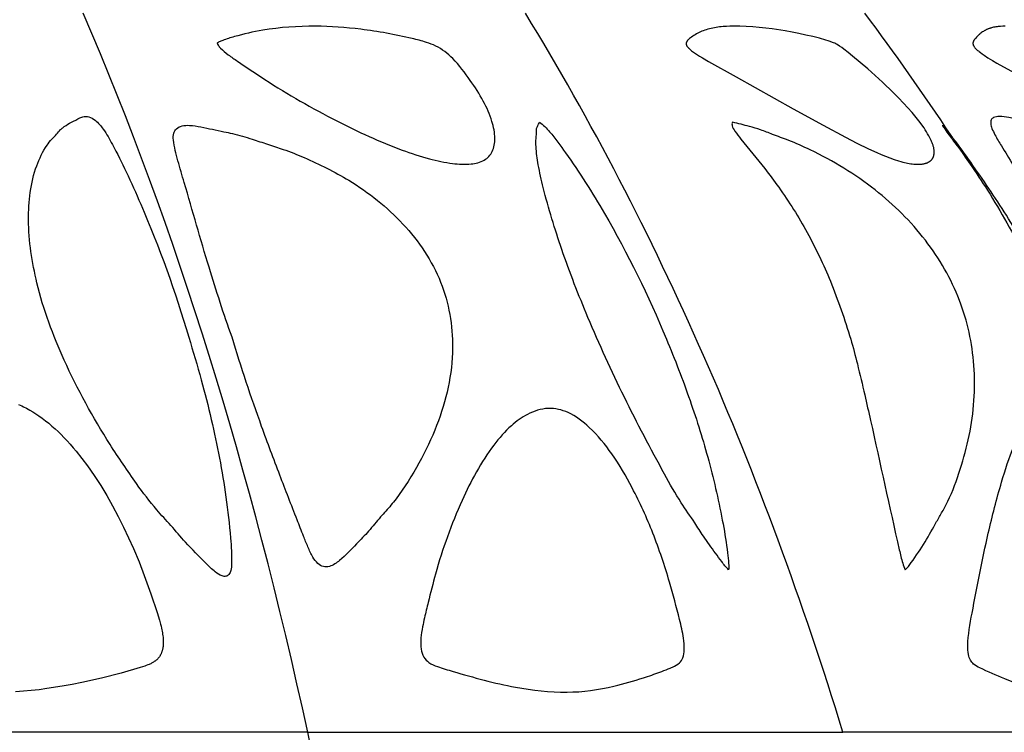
# Model space of a CAD drawing. Header units: millimetres. Extents: x 1250 to 1725, y 0 to 1655.
# Tile 51 of 256: x 1527 to 1566, y 342 to 370. Entities that reach past the tile are written whole.
import ezdxf

# ---------------------------------------------------------------- set-up
doc = ezdxf.new("R2010")
doc.units = ezdxf.units.MM
doc.header["$MEASUREMENT"] = 0
doc.layers.add('Crea2D$visibili$tangenti', color=7, linetype='Continuous', true_color=0x000000)

msp = doc.modelspace()

# ---------------------------------------------------------------- linework, layer by layer
at = {"layer": 'Crea2D$visibili$tangenti'}
for p, q in [((1564.012, 364.343), (1563.534, 365.072)), ((1538.23, 341.82), (1513.808, 341.82)), ((1538.23, 341.82), (1559.202, 341.82)), ((1575.294, 341.82), (1559.202, 341.82))]:
    msp.add_line(p, q, dxfattribs=at)
msp.add_lwpolyline([(1558.879, 368.826), (1558.837, 368.844), (1558.794, 368.86), (1558.708, 368.891), (1558.621, 368.919), (1558.533, 368.946), (1558.279, 369.019), (1558.024, 369.085), (1557.753, 369.149), (1557.481, 369.207), (1557.209, 369.261), (1556.935, 369.31), (1556.431, 369.386), (1556.179, 369.418), (1555.925, 369.445), (1555.672, 369.466), (1555.417, 369.481), (1555.163, 369.49), (1554.908, 369.492), (1554.774, 369.49), (1554.639, 369.486), (1554.504, 369.477), (1554.437, 369.471), (1554.37, 369.464), (1554.303, 369.456), (1554.236, 369.446), (1554.17, 369.435), (1554.104, 369.422), (1554.038, 369.408), (1553.972, 369.392), (1553.908, 369.374), (1553.843, 369.355), (1553.787, 369.336), (1553.731, 369.316), (1553.676, 369.294), (1553.622, 369.271), (1553.568, 369.246), (1553.515, 369.219), (1553.463, 369.191), (1553.412, 369.162), (1553.364, 369.132), (1553.317, 369.102), (1553.271, 369.069), (1553.226, 369.036), (1553.19, 369.008), (1553.172, 368.993), (1553.163, 368.986), (1553.155, 368.978), (1553.147, 368.97), (1553.139, 368.962), (1553.131, 368.954), (1553.123, 368.946), (1553.115, 368.937), (1553.108, 368.928), (1553.101, 368.919), (1553.094, 368.91), (1553.089, 368.902), (1553.085, 368.895), (1553.08, 368.887), (1553.078, 368.883), (1553.076, 368.879), (1553.074, 368.875), (1553.072, 368.871), (1553.07, 368.867), (1553.068, 368.863), (1553.067, 368.858), (1553.065, 368.854), (1553.064, 368.85), (1553.062, 368.846), (1553.061, 368.842), (1553.06, 368.837), (1553.059, 368.833), (1553.058, 368.829), (1553.058, 368.825), (1553.057, 368.82), (1553.057, 368.816), (1553.056, 368.814), (1553.056, 368.812), (1553.056, 368.81), (1553.056, 368.807), (1553.056, 368.805), (1553.056, 368.803), (1553.056, 368.801), (1553.057, 368.799), (1553.057, 368.797), (1553.057, 368.795), (1553.057, 368.792), (1553.057, 368.79), (1553.058, 368.788), (1553.058, 368.786), (1553.059, 368.784), (1553.059, 368.782), (1553.06, 368.779), (1553.06, 368.777), (1553.061, 368.775), (1553.061, 368.773), (1553.063, 368.769), (1553.064, 368.766), (1553.066, 368.762), (1553.067, 368.758), (1553.069, 368.754), (1553.071, 368.75), (1553.073, 368.746), (1553.075, 368.742), (1553.078, 368.739), (1553.082, 368.731), (1553.087, 368.724), (1553.092, 368.717), (1553.102, 368.703), (1553.112, 368.689), (1553.122, 368.676), (1553.132, 368.664), (1553.143, 368.652), (1553.154, 368.641), (1553.165, 368.629), (1553.176, 368.618), (1553.192, 368.604), (1553.208, 368.589), (1553.241, 368.561), (1553.275, 368.534), (1553.31, 368.507), (1553.388, 368.45), (1553.467, 368.397), (1553.583, 368.322), (1553.701, 368.25), (1553.94, 368.11), (1555.016, 367.516), (1557.253, 366.258), (1558.427, 365.611), (1559.308, 365.141), (1559.753, 364.913), (1560.202, 364.694), (1560.532, 364.542), (1560.698, 364.47), (1560.866, 364.401), (1561.035, 364.336), (1561.205, 364.275), (1561.378, 364.22), (1561.465, 364.195), (1561.552, 364.171), (1561.674, 364.141), (1561.735, 364.127), (1561.797, 364.115), (1561.859, 364.105), (1561.921, 364.096), (1561.983, 364.089), (1562.046, 364.084), (1562.093, 364.082), (1562.14, 364.081), (1562.164, 364.081), (1562.187, 364.082), (1562.211, 364.083), (1562.234, 364.084), (1562.258, 364.086), (1562.281, 364.089), (1562.305, 364.092), (1562.328, 364.095), (1562.351, 364.099), (1562.374, 364.104), (1562.397, 364.109), (1562.42, 364.115), (1562.43, 364.117), (1562.44, 364.12), (1562.45, 364.123), (1562.461, 364.126), (1562.471, 364.129), (1562.481, 364.133), (1562.491, 364.136), (1562.501, 364.14), (1562.511, 364.145), (1562.521, 364.149), (1562.531, 364.154), (1562.541, 364.159), (1562.551, 364.164), (1562.561, 364.169), (1562.571, 364.175), (1562.58, 364.18), (1562.59, 364.186), (1562.599, 364.193), (1562.608, 364.199), (1562.617, 364.206), (1562.626, 364.212), (1562.635, 364.219), (1562.643, 364.226), (1562.652, 364.234), (1562.66, 364.241), (1562.667, 364.249), (1562.675, 364.257), (1562.682, 364.265), (1562.689, 364.273), (1562.696, 364.281), (1562.703, 364.29), (1562.709, 364.299), (1562.715, 364.308), (1562.721, 364.317), (1562.726, 364.326), (1562.731, 364.336), (1562.736, 364.346), (1562.74, 364.355), (1562.744, 364.365), (1562.748, 364.375), (1562.752, 364.386), (1562.755, 364.396), (1562.758, 364.406), (1562.761, 364.417), (1562.764, 364.427), (1562.766, 364.438), (1562.768, 364.449), (1562.77, 364.46), (1562.772, 364.471), (1562.773, 364.482), (1562.774, 364.493), (1562.775, 364.504), (1562.776, 364.515), (1562.777, 364.526), (1562.777, 364.548), (1562.777, 364.571), (1562.776, 364.593), (1562.775, 364.616), (1562.773, 364.638), (1562.771, 364.654), (1562.769, 364.67), (1562.764, 364.702), (1562.758, 364.734), (1562.751, 364.766), (1562.742, 364.797), (1562.733, 364.828), (1562.724, 364.859), (1562.713, 364.889), (1562.702, 364.919), (1562.69, 364.949), (1562.677, 364.979), (1562.664, 365.009), (1562.636, 365.068), (1562.607, 365.125), (1562.565, 365.203), (1562.521, 365.28), (1562.475, 365.356), (1562.428, 365.431), (1562.379, 365.505), (1562.328, 365.578), (1562.224, 365.721), (1562.072, 365.918), (1561.914, 366.109), (1561.75, 366.297), (1561.582, 366.48), (1561.379, 366.692), (1561.172, 366.9), (1560.748, 367.305), (1560.174, 367.824), (1559.88, 368.077), (1559.582, 368.324), (1559.413, 368.46), (1559.241, 368.59), (1559.153, 368.653), (1559.064, 368.714), (1558.973, 368.771), (1558.926, 368.799)], close=True, dxfattribs=at)
for points in [[(1565.559, 369.492), (1565.468, 369.491), (1565.377, 369.486), (1565.332, 369.483), (1565.286, 369.479), (1565.241, 369.473), (1565.196, 369.467), (1565.151, 369.459), (1565.106, 369.451), (1565.062, 369.441), (1565.018, 369.429), (1564.996, 369.423), (1564.974, 369.416), (1564.953, 369.409), (1564.932, 369.402), (1564.91, 369.394), (1564.889, 369.386), (1564.868, 369.377), (1564.847, 369.368), (1564.829, 369.359), (1564.811, 369.35), (1564.792, 369.341), (1564.774, 369.331), (1564.756, 369.321), (1564.739, 369.311), (1564.721, 369.3), (1564.704, 369.289), (1564.67, 369.267), (1564.636, 369.243), (1564.604, 369.218), (1564.572, 369.192), (1564.549, 369.171), (1564.526, 369.15), (1564.503, 369.129), (1564.481, 369.107), (1564.438, 369.062), (1564.396, 369.016), (1564.377, 368.996), (1564.369, 368.985), (1564.36, 368.974), (1564.351, 368.964), (1564.347, 368.958), (1564.343, 368.952), (1564.339, 368.947), (1564.336, 368.941), (1564.332, 368.935), (1564.328, 368.929), (1564.324, 368.921), (1564.32, 368.914), (1564.317, 368.906), (1564.313, 368.898), (1564.31, 368.89), (1564.307, 368.882), (1564.306, 368.878), (1564.305, 368.874), (1564.304, 368.87), (1564.303, 368.865), (1564.302, 368.861), (1564.301, 368.857), (1564.3, 368.853), (1564.299, 368.849), (1564.298, 368.845), (1564.298, 368.841), (1564.297, 368.836), (1564.297, 368.832), (1564.297, 368.828), (1564.296, 368.824), (1564.296, 368.82), (1564.296, 368.816), (1564.296, 368.812), (1564.296, 368.807), (1564.297, 368.803), (1564.297, 368.799), (1564.298, 368.794), (1564.299, 368.789), (1564.3, 368.784), (1564.301, 368.779), (1564.302, 368.774), (1564.303, 368.769), (1564.305, 368.764), (1564.307, 368.759), (1564.309, 368.754), (1564.311, 368.749), (1564.313, 368.744), (1564.315, 368.74), (1564.317, 368.735), (1564.32, 368.73), (1564.322, 368.725), (1564.325, 368.721), (1564.33, 368.711), (1564.336, 368.702), (1564.342, 368.693), (1564.349, 368.684), (1564.356, 368.676), (1564.362, 368.667), (1564.377, 368.65), (1564.389, 368.636), (1564.402, 368.622), (1564.414, 368.609), (1564.427, 368.596), (1564.454, 368.571), (1564.48, 368.547), (1564.508, 368.523), (1564.536, 368.501), (1564.593, 368.457), (1564.664, 368.405), (1564.737, 368.353), (1564.885, 368.255), (1565.061, 368.145), (1565.239, 368.039), (1567.161, 366.992)], [(1526.897, 354.668), (1526.962, 354.64), (1527.026, 354.612), (1527.09, 354.582), (1527.215, 354.518), (1527.339, 354.451), (1527.46, 354.379), (1527.579, 354.304), (1527.696, 354.226), (1527.829, 354.131), (1527.958, 354.033), (1528.085, 353.931), (1528.209, 353.825), (1528.331, 353.717), (1528.45, 353.606), (1528.566, 353.492), (1528.68, 353.375), (1528.804, 353.244), (1528.925, 353.11), (1529.044, 352.974), (1529.16, 352.835), (1529.385, 352.553), (1529.601, 352.263), (1529.866, 351.882), (1530.119, 351.493), (1530.359, 351.096), (1530.588, 350.692), (1530.806, 350.281), (1531.013, 349.866), (1531.211, 349.445), (1531.4, 349.021), (1531.621, 348.495), (1531.829, 347.963), (1532.086, 347.241), (1532.327, 346.514), (1532.424, 346.209), (1532.468, 346.055), (1532.488, 345.978), (1532.506, 345.9), (1532.518, 345.841), (1532.529, 345.782), (1532.539, 345.722), (1532.548, 345.663), (1532.555, 345.603), (1532.562, 345.543), (1532.566, 345.483), (1532.569, 345.423), (1532.571, 345.373), (1532.571, 345.324), (1532.569, 345.274), (1532.568, 345.25), (1532.566, 345.225), (1532.564, 345.201), (1532.562, 345.176), (1532.558, 345.152), (1532.555, 345.128), (1532.55, 345.103), (1532.545, 345.079), (1532.54, 345.055), (1532.534, 345.031), (1532.528, 345.011), (1532.522, 344.991), (1532.515, 344.971), (1532.508, 344.952), (1532.5, 344.932), (1532.492, 344.913), (1532.483, 344.893), (1532.474, 344.875), (1532.465, 344.856), (1532.454, 344.838), (1532.444, 344.82), (1532.433, 344.802), (1532.421, 344.784), (1532.409, 344.767), (1532.396, 344.751), (1532.383, 344.735), (1532.37, 344.72), (1532.356, 344.705), (1532.343, 344.691), (1532.328, 344.677), (1532.314, 344.664), (1532.299, 344.651), (1532.283, 344.638), (1532.268, 344.626), (1532.252, 344.614), (1532.235, 344.602), (1532.219, 344.591), (1532.202, 344.58), (1532.185, 344.569), (1532.168, 344.559), (1532.134, 344.539), (1532.106, 344.524), (1532.079, 344.51), (1532.051, 344.497), (1532.022, 344.484), (1531.965, 344.46), (1531.908, 344.438), (1531.849, 344.418), (1531.672, 344.361), (1530.916, 344.142), (1530.155, 343.945), (1529.387, 343.772), (1529.002, 343.696), (1528.615, 343.626), (1528.007, 343.531), (1527.703, 343.491), (1527.397, 343.458), (1527.091, 343.431), (1526.784, 343.412)]]:
    msp.add_lwpolyline(points, dxfattribs=at)
for centre, radius, start, end in [((1478.08, 308.549), 102.456, 33.57382, 36.85485), ((1563.418, 365.174), 0.0427, 23.4002, 52.9599), ((1338.554, 299.444), 204.123, 2.87274, 11.98164)]:
    msp.add_arc(centre, radius, start, end, dxfattribs=at)
for points in [[(1538.23, 341.82), (1536.024, 352.02), (1533.075, 361.595), (1529.435, 370.001)], [(1559.202, 341.82), (1556.083, 352.02), (1551.911, 361.595), (1546.764, 370.001)]]:
    msp.add_open_spline(points, degree=3, dxfattribs=at)
for points, knots in [([(1534.682, 368.826), (1534.69, 368.835), (1534.717, 368.853), (1534.789, 368.894), (1535.004, 368.98), (1535.567, 369.151), (1536.769, 369.426), (1537.842, 369.498), (1538.534, 369.492), (1539.129, 369.492), (1540.4, 369.393), (1541.85, 369.135), (1542.823, 368.888), (1543.392, 368.679), (1544.008, 368.193), (1544.578, 367.41), (1545.122, 366.602), (1545.457, 365.826), (1545.599, 365.151), (1545.518, 364.579), (1545.153, 364.189), (1544.57, 364.057), (1544.153, 364.084), (1543.911, 364.115), (1543.603, 364.154), (1542.933, 364.295), (1541.392, 364.805), (1539.216, 365.813), (1537.087, 367.029), (1535.713, 367.966), (1535.126, 368.361), (1534.872, 368.574), (1534.731, 368.73), (1534.689, 368.798), (1534.682, 368.826)], [0, 0, 0, 0, 0.033751, 0.099206, 0.246998, 0.727444, 1.864551, 3.939592, 3.939592, 3.939592, 5.722435, 7.765209, 8.345493, 8.738771, 9.569987, 10.668418, 11.629365, 12.498661, 13.178746, 13.700436, 14.169811, 14.707901, 15.435931, 15.435931, 15.435931, 16.367519, 17.485737, 20.296353, 23.551543, 24.835861, 25.280785, 25.676916, 25.826317, 25.912699, 25.912699, 25.912699, 25.912699]), ([(1527.622, 359.431), (1527.427, 360.242), (1527.194, 361.784), (1527.403, 363.651), (1527.892, 364.673), (1528.192, 365.063), (1528.393, 365.246), (1528.517, 365.412), (1528.682, 365.563), (1528.91, 365.701), (1529.131, 365.811), (1529.3, 365.904), (1529.442, 365.96), (1529.675, 365.956), (1529.965, 365.779), (1530.275, 365.408), (1530.666, 364.716), (1531.152, 363.734), (1532.264, 361.26), (1533.049, 359.084), (1533.568, 357.31)], [0, 0, 0, 0, 2.500194, 4.65803, 5.556281, 5.860835, 6.12994, 6.36999, 6.479341, 6.801596, 7.163833, 7.221869, 7.377741, 7.619025, 7.898074, 8.37063, 9.065561, 10.276129, 11.658223, 17.202543, 17.202543, 17.202543, 17.202543]), ([(1576.204, 359.431), (1575.697, 360.306), (1574.38, 361.935), (1572.122, 363.578), (1570.232, 364.511), (1569.008, 364.992), (1568.264, 365.227), (1567.596, 365.462), (1567.102, 365.599), (1566.515, 365.734), (1566.111, 365.822), (1565.662, 365.923), (1565.38, 365.964), (1565.128, 365.946), (1564.992, 365.825), (1564.987, 365.655), (1565.044, 365.461), (1565.191, 365.169), (1565.623, 364.452), (1566.208, 363.516), (1567.668, 361.025), (1568.771, 358.995), (1569.757, 357.31)], [0, 0, 0, 0, 3.033127, 6.221794, 8.31895, 9.347192, 10.165001, 10.65905, 11.4713, 11.702891, 12.46603, 12.712488, 13.083222, 13.319101, 13.454317, 13.597097, 13.792407, 14.071508, 14.570532, 16.30484, 17.380169, 23.234723, 23.234723, 23.234723, 23.234723]), ([(1535.265, 357.31), (1534.94, 358.213), (1534.293, 360.224), (1533.635, 362.543), (1533.188, 364.069), (1533.041, 364.625), (1532.962, 364.982), (1532.956, 365.282), (1533.082, 365.502), (1533.323, 365.606), (1533.655, 365.619), (1534.203, 365.518), (1534.759, 365.399), (1535.433, 365.256), (1536.004, 365.092), (1536.66, 364.863), (1537.351, 364.651), (1538.43, 364.215), (1540.1, 363.386), (1542.066, 361.839), (1543.602, 359.566), (1544.099, 356.714), (1543.535, 354.281), (1542.611, 352.35), (1541.972, 351.322), (1541.436, 350.641), (1541.05, 350.241), (1540.638, 349.703), (1540.085, 349.151), (1539.615, 348.639), (1539.235, 348.365), (1539.083, 348.323)], [0, 0, 0, 0, 2.878155, 6.336472, 7.230634, 7.649062, 8.061361, 8.326576, 8.536844, 8.785442, 9.082641, 9.53364, 10.448959, 10.791322, 11.597935, 12.231981, 12.875959, 13.763531, 15.720753, 18.460254, 21.197011, 23.816999, 26.941948, 28.570655, 30.236272, 30.559301, 31.173444, 31.898575, 32.589201, 33.516187, 33.98115, 33.98115, 33.98115, 33.98115]), ([(1554.725, 348.188), (1554.621, 348.285), (1554.372, 348.615), (1554.049, 349.062), (1553.691, 349.567), (1553.344, 350.128), (1552.786, 350.905), (1551.868, 352.549), (1550.605, 354.948), (1549.259, 357.889), (1548.191, 360.63), (1547.575, 362.643), (1547.266, 363.997), (1547.182, 364.62), (1547.166, 365.014), (1547.197, 365.223), (1547.193, 365.365), (1547.196, 365.476), (1547.232, 365.589), (1547.289, 365.674), (1547.315, 365.73)], [0, 0, 0, 0, 0.424725, 1.24126, 1.65414, 2.281218, 3.221018, 4.520204, 7.923602, 11.35778, 14.214058, 16.747565, 17.664119, 18.380563, 18.631088, 18.845427, 19.011783, 19.057381, 19.17793, 19.363267, 19.363267, 19.363267, 19.363267]), ([(1547.315, 365.73), (1547.467, 365.629), (1547.823, 365.239), (1548.693, 364.057), (1550.363, 361.422), (1551.587, 358.927), (1552.284, 357.234)], [0, 0, 0, 0, 0.54415, 1.57808, 4.399846, 9.895267, 9.895267, 9.895267, 9.895267]), ([(1554.882, 365.73), (1554.848, 365.69), (1554.857, 365.555), (1554.994, 365.333), (1555.43, 364.782), (1556.032, 364.074), (1556.926, 362.872), (1557.841, 361.425), (1558.784, 359.426), (1559.274, 358), (1559.51, 357.234)], [0, 0, 0, 0, 0.145822, 0.384475, 0.77572, 2.255539, 3.172321, 5.268329, 7.383504, 9.788611, 9.788611, 9.788611, 9.788611]), ([(1561.64, 348.188), (1561.738, 348.268), (1561.996, 348.636), (1562.425, 349.258), (1562.794, 349.945), (1563.103, 350.469), (1563.454, 351.134), (1563.817, 352.132), (1564.3, 353.894), (1564.468, 356.163), (1563.887, 358.829), (1562.512, 361.201), (1560.484, 363.205), (1558.557, 364.376), (1557.159, 364.996), (1556.498, 365.229), (1555.992, 365.434), (1555.468, 365.589), (1555.1, 365.675), (1554.882, 365.73)], [0, 0, 0, 0, 0.373354, 1.348849, 2.26388, 2.709962, 3.174489, 4.52053, 5.887187, 8.653288, 11.273167, 13.987508, 16.780883, 19.773164, 20.700222, 21.373574, 21.87444, 22.336157, 23.010797, 23.010797, 23.010797, 23.010797]), ([(1563.107, 365.609), (1563.105, 365.598), (1563.122, 365.571), (1563.194, 365.464), (1563.374, 365.203), (1563.736, 364.735), (1564.257, 363.997), (1565.198, 362.581), (1566.459, 360.306), (1567.753, 357.707), (1569.115, 354.817), (1570.08, 352.709), (1570.874, 351.006), (1571.25, 350.292), (1571.544, 349.698), (1571.842, 349.138), (1572.067, 348.718), (1572.244, 348.426), (1572.3, 348.35), (1572.328, 348.323)], [0, 0, 0, 0, 0.029999, 0.094213, 0.388256, 0.981656, 1.867584, 3.098604, 6.084999, 9.665287, 11.8141, 15.670683, 16.624575, 17.451044, 18.093516, 18.614527, 19.354543, 19.522908, 19.638086, 19.638086, 19.638086, 19.638086]), ([(1568.414, 357.31), (1568.162, 357.768), (1567.695, 358.608), (1566.771, 360.207), (1565.649, 362.052), (1564.477, 363.804), (1563.674, 364.906), (1563.307, 365.383), (1563.168, 365.549), (1563.116, 365.601)], [0, 0, 0, 0, 1.568224, 2.881985, 5.539088, 8.046112, 9.204637, 9.629642, 9.851582, 9.851582, 9.851582, 9.851582]), ([(1534.879, 347.949), (1534.782, 347.985), (1534.55, 348.134), (1534.092, 348.602), (1533.492, 349.192), (1532.886, 349.922), (1532.198, 350.646), (1531.406, 351.711), (1530.115, 353.619), (1528.693, 356.204), (1527.872, 358.388), (1527.622, 359.431)], [0, 0, 0, 0, 0.312444, 0.814216, 1.964077, 2.835116, 3.659951, 4.955851, 6.811188, 10.571581, 13.786891, 13.786891, 13.786891, 13.786891]), ([(1533.568, 357.31), (1533.742, 356.756), (1534.058, 355.683), (1534.587, 353.601), (1534.983, 351.53), (1535.197, 349.635), (1535.268, 348.673), (1535.235, 348.192), (1535.163, 348.009), (1535.032, 347.912), (1534.923, 347.935), (1534.879, 347.949)], [0, 0, 0, 0, 1.744465, 3.354052, 6.442679, 8.063303, 9.074933, 9.331157, 9.508103, 9.648844, 9.799832, 9.799832, 9.799832, 9.799832]), ([(1539.083, 348.323), (1539.008, 348.296), (1538.835, 348.292), (1538.598, 348.439), (1538.404, 348.721), (1538.234, 349.089), (1538.038, 349.58), (1537.671, 350.517), (1537.118, 351.946), (1536.223, 354.319), (1535.62, 356.131), (1535.265, 357.31)], [0, 0, 0, 0, 0.237184, 0.497936, 0.807626, 1.255125, 1.713815, 2.394319, 4.274589, 6.308753, 10.002561, 10.002561, 10.002561, 10.002561]), ([(1552.284, 357.234), (1552.451, 356.837), (1552.773, 356.039), (1553.354, 354.454), (1553.982, 352.446), (1554.439, 350.443), (1554.658, 349.092), (1554.724, 348.491), (1554.732, 348.269), (1554.725, 348.188)], [0, 0, 0, 0, 1.289331, 2.584099, 5.061946, 7.596456, 8.742854, 9.165747, 9.409816, 9.409816, 9.409816, 9.409816]), ([(1559.51, 357.234), (1559.601, 356.909), (1559.792, 356.182), (1560.043, 355.115), (1560.589, 352.685), (1561.064, 350.481), (1561.513, 348.529), (1561.601, 348.271), (1561.64, 348.188)], [0, 0, 0, 0, 1.010487, 2.256674, 3.287147, 8.481415, 9.021136, 9.296799, 9.296799, 9.296799, 9.296799]), ([(1546.846, 354.28), (1547.096, 354.406), (1547.639, 354.59), (1548.53, 354.382), (1549.379, 353.716), (1550.217, 352.704), (1551.034, 351.292), (1551.795, 349.613), (1552.379, 347.874), (1552.741, 346.492), (1552.958, 345.614), (1553.001, 345.102), (1552.956, 344.762), (1552.797, 344.502), (1552.561, 344.395), (1552.306, 344.28), (1551.924, 344.14), (1551.226, 343.896), (1550.028, 343.545), (1549.012, 343.397), (1548.391, 343.396), (1547.714, 343.392), (1546.199, 343.557), (1544.527, 344.027), (1543.397, 344.36), (1542.99, 344.526), (1542.746, 344.763), (1542.623, 345.265), (1542.692, 345.784), (1542.825, 346.392), (1542.994, 347.081), (1543.384, 348.649), (1544.14, 350.762), (1545.183, 352.713), (1546.126, 353.806), (1546.614, 354.163), (1546.846, 354.28)], [0, 0, 0, 0, 0.851217, 1.648216, 2.668954, 4.036548, 5.589733, 7.539913, 9.570395, 11.080432, 11.830346, 12.279417, 12.615986, 12.846608, 13.166761, 13.35943, 13.704036, 14.376943, 15.583717, 17.442938, 17.442938, 17.442938, 19.472288, 21.997235, 22.639812, 23.009779, 23.309639, 23.632653, 24.513972, 24.872454, 25.499237, 26.642752, 29.71506, 32.22171, 33.244445, 34.022495, 34.022495, 34.022495, 34.022495]), ([(1567.834, 354.28), (1567.667, 354.39), (1567.394, 354.526), (1567.006, 354.512), (1566.636, 354.329), (1566.244, 353.822), (1565.806, 352.881), (1565.349, 351.446), (1564.788, 349.264), (1564.379, 347.115), (1564.084, 345.53), (1564.097, 344.903), (1564.177, 344.649), (1564.334, 344.462), (1564.798, 344.227), (1565.47, 343.937), (1566.514, 343.545), (1567.264, 343.397), (1567.74, 343.396), (1568.189, 343.393), (1569.15, 343.51), (1570.285, 343.894), (1571.077, 344.246), (1571.477, 344.445), (1571.676, 344.71), (1571.708, 345.211), (1571.579, 345.913), (1571.319, 346.909), (1570.871, 348.602), (1570.146, 350.736), (1569.22, 352.683), (1568.423, 353.785), (1568.023, 354.156), (1567.834, 354.28)], [0, 0, 0, 0, 0.605901, 0.881624, 1.139458, 1.819674, 2.766947, 4.253864, 6.326669, 9.529576, 10.81223, 11.159856, 11.398897, 11.597002, 11.880131, 12.947712, 13.799914, 15.222098, 15.222098, 15.222098, 16.568137, 18.112172, 18.794754, 19.17933, 19.434556, 19.759036, 20.648479, 21.581643, 22.844225, 25.900524, 28.337558, 29.290266, 29.964571, 29.964571, 29.964571, 29.964571])]:
    msp.add_open_spline(points, degree=3, knots=knots, dxfattribs=at)

doc.saveas('drawing.dxf')
